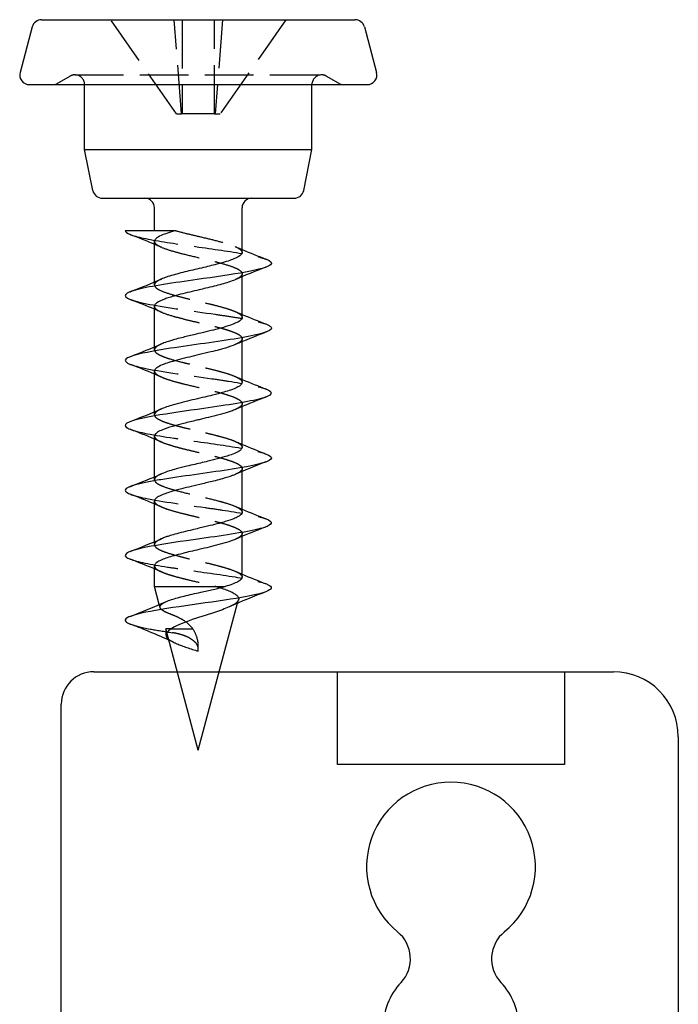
# Model space of a CAD drawing. Header units: millimetres. Extents: x -168 to 186, y -85 to 278.
# Tile 11 of 44: x -119 to -99, y -29 to 2. Entities that reach past the tile are written whole.
import ezdxf

# ---------------------------------------------------------------- set-up
doc = ezdxf.new("R2010")
doc.units = ezdxf.units.MM
doc.header["$LTSCALE"] = 10
doc.linetypes.add('ALLCAD_Strich', pattern=[0.2, 0.15, -0.05])
doc.layers.add('BESCH_KONT_sich_schn_grun_2d', color=10, linetype='Continuous')

msp = doc.modelspace()

# ---------------------------------------------------------------- linework, layer by layer
at = {"layer": 'BESCH_KONT_sich_schn_grun_2d', "linetype": 'Continuous'}
for p, q in [((-118.817, 1.53), (-109.167, 1.53)), ((-119.107, 1.307), (-119.482, -0.093)), ((-108.877, 1.307), (-108.502, -0.093)), ((-119.192, -0.47), (-108.792, -0.47)), ((-117.492, -2.47), (-117.492, -0.47)), ((-110.492, -2.47), (-110.492, -0.47)), ((-117.24, -3.729), (-117.492, -2.47)), ((-117.492, -2.47), (-110.492, -2.47)), ((-110.744, -3.729), (-110.492, -2.47)), ((-116.946, -3.97), (-111.038, -3.97)), ((-115.342, -4.97), (-115.342, -4.27)), ((-112.642, -5.643), (-112.642, -4.27)), ((-115.342, -6.552), (-115.342, -5.298)), ((-112.642, -7.643), (-112.642, -6.388)), ((-115.342, -8.552), (-115.342, -7.297)), ((-112.642, -9.642), (-112.642, -8.387)), ((-115.342, -10.552), (-115.342, -9.298)), ((-112.642, -11.643), (-112.642, -10.389)), ((-115.342, -12.553), (-115.342, -11.297)), ((-112.642, -13.643), (-112.642, -12.388)), ((-115.342, -14.553), (-115.342, -13.298)), ((-112.642, -15.643), (-112.642, -14.389)), ((-115.342, -15.932), (-115.342, -15.298)), ((-115.193, -16.489), (-115.342, -15.932)), ((-115.342, -15.932), (-113.163, -15.932)), ((-113.992, -20.97), (-112.78, -16.446)), ((-113.992, -20.97), (-114.962, -17.349)), ((-117.21, -18.558), (-114.638, -18.558)), ((-113.346, -18.558), (-109.71, -18.558)), ((-109.71, -21.414), (-109.71, -18.558)), ((-109.71, -18.558), (-102.71, -18.558)), ((-102.71, -18.558), (-102.71, -21.414)), ((-102.71, -18.558), (-101.21, -18.558)), ((-118.21, -37.558), (-118.21, -19.558)), ((-99.21, -20.558), (-99.21, -51.405)), ((-102.71, -21.414), (-109.71, -21.414))]:
    msp.add_line(p, q, dxfattribs=at)
at = {"layer": 'BESCH_KONT_sich_schn_grun_2d', "linetype": 'ALLCAD_Strich'}
for p, q in [((-114.661, -1.37), (-116.692, 1.53)), ((-114.511, -1.37), (-114.736, 1.53)), ((-114.492, 1.53), (-114.492, -1.37)), ((-113.492, -1.37), (-113.492, 1.53)), ((-113.248, 1.53), (-113.473, -1.37)), ((-111.292, 1.53), (-113.323, -1.37)), ((-117.942, -0.211), (-118.346, -0.444)), ((-117.792, -0.17), (-110.192, -0.17)), ((-110.042, -0.211), (-109.638, -0.444)), ((-114.661, -1.37), (-114.511, -1.37)), ((-114.492, -1.37), (-114.511, -1.37)), ((-113.492, -1.37), (-114.492, -1.37)), ((-113.492, -1.37), (-113.473, -1.37)), ((-113.473, -1.37), (-113.323, -1.37)), ((-112.642, -6.388), (-112.642, -6.298)), ((-115.342, -6.643), (-115.342, -6.552)), ((-112.642, -8.387), (-112.642, -8.298)), ((-115.342, -8.643), (-115.342, -8.552)), ((-112.642, -10.389), (-112.642, -10.297)), ((-115.342, -10.643), (-115.342, -10.552)), ((-112.642, -12.388), (-112.642, -12.299)), ((-115.342, -12.642), (-115.342, -12.553)), ((-115.342, -14.642), (-115.342, -14.553)), ((-112.642, -14.389), (-112.642, -14.297)), ((-112.78, -16.446), (-112.751, -16.337)), ((-115.168, -16.58), (-115.193, -16.489)), ((-114.992, -17.238), (-114.992, -17.425)), ((-114.962, -17.349), (-114.992, -17.238)), ((-114.824, -17.238), (-114.992, -17.238)), ((-114.824, -17.238), (-114.158, -17.238)), ((-113.992, -17.925), (-113.992, -17.773)), ((-114.638, -18.558), (-113.346, -18.558))]:
    msp.add_line(p, q, dxfattribs=at)
at = {"layer": 'BESCH_KONT_sich_schn_grun_2d', "linetype": 'Continuous'}
for centre, radius, start, end in [((-118.817, 1.23), 0.3, 90, 165), ((-109.167, 1.23), 0.3, 15, 90), ((-119.192, -0.17), 0.3, 165, 270), ((-108.792, -0.17), 0.3, 270, 15), ((-116.946, -3.67), 0.3, 191.3099, 270), ((-111.038, -3.67), 0.3, 270, 348.6901), ((-115.642, -4.27), 0.3, 360, 90), ((-112.342, -4.27), 0.3, 90, 180), ((-117.21, -19.558), 1, 90, 180), ((-101.21, -20.558), 2, 0, 90), ((-106.21, -24.558), 2.6, 309.1759, 230.8241), ((-108.526, -27.4), 1.066, 317.0108, 50.8241), ((-103.894, -27.4), 1.066, 129.1759, 222.9892), ((-106.21, -29.558), 2.1, 137.0108, 180), ((-106.21, -29.558), 2.1, 0, 42.9892)]:
    msp.add_arc(centre, radius, start, end, dxfattribs=at)
at = {"layer": 'BESCH_KONT_sich_schn_grun_2d', "linetype": 'ALLCAD_Strich'}
for centre, radius, start, end in [((-117.792, -0.47), 0.3, 90, 120), ((-117.792, -0.47), 0.3, 0, 90), ((-110.192, -0.47), 0.3, 90, 180), ((-110.192, -0.47), 0.3, 60, 90), ((-118.446, -0.27), 0.2, 270, 300), ((-109.538, -0.27), 0.2, 240, 270)]:
    msp.add_arc(centre, radius, start, end, dxfattribs=at)
for points in [[(-116.241, -4.97), (-116.241, -4.97), (-116.242, -4.97), (-116.242, -4.97)], [(-115.127, -5.48), (-115.198, -5.449), (-115.27, -5.419), (-115.342, -5.389)], [(-112.857, -5.46), (-112.786, -5.491), (-112.714, -5.522), (-112.642, -5.552)], [(-111.894, -6.088), (-111.906, -6.093), (-111.918, -6.097), (-111.93, -6.102)], [(-116.091, -6.853), (-116.082, -6.85), (-116.074, -6.846), (-116.066, -6.843)], [(-115.124, -7.481), (-115.197, -7.45), (-115.269, -7.419), (-115.342, -7.389)], [(-112.856, -7.462), (-112.785, -7.492), (-112.714, -7.523), (-112.642, -7.552)], [(-111.89, -8.086), (-111.912, -8.095), (-111.935, -8.103), (-111.957, -8.112)], [(-116.087, -8.851), (-116.082, -8.849), (-116.076, -8.847), (-116.071, -8.845)], [(-115.12, -9.483), (-115.193, -9.451), (-115.268, -9.419), (-115.342, -9.388)], [(-112.862, -9.459), (-112.789, -9.491), (-112.716, -9.522), (-112.642, -9.553)], [(-111.9, -10.091), (-111.921, -10.099), (-111.942, -10.107), (-111.962, -10.115)], [(-115.13, -11.479), (-115.2, -11.448), (-115.271, -11.418), (-115.342, -11.389)], [(-112.863, -11.458), (-112.79, -11.489), (-112.716, -11.521), (-112.642, -11.552)], [(-111.891, -12.086), (-111.914, -12.095), (-111.937, -12.104), (-111.96, -12.113)], [(-116.097, -12.855), (-116.082, -12.849), (-116.067, -12.844), (-116.052, -12.838)], [(-115.119, -13.484), (-115.193, -13.451), (-115.267, -13.42), (-115.342, -13.388)], [(-112.859, -13.459), (-112.787, -13.491), (-112.715, -13.521), (-112.642, -13.552)], [(-111.898, -14.09), (-111.906, -14.094), (-111.915, -14.097), (-111.923, -14.1)], [(-115.129, -15.479), (-115.2, -15.448), (-115.271, -15.418), (-115.342, -15.388)], [(-112.858, -15.46), (-112.787, -15.491), (-112.714, -15.522), (-112.642, -15.552)], [(-113.041, -16.561), (-113.041, -16.561), (-113.041, -16.562), (-113.042, -16.562)], [(-114.743, -17.655), (-114.795, -17.63), (-114.847, -17.605), (-114.9, -17.581)]]:
    msp.add_open_spline(points, degree=3, dxfattribs=at)
at = {"layer": 'BESCH_KONT_sich_schn_grun_2d', "linetype": 'Continuous'}
for points, knots in [([(-114.688, -4.97), (-114.705, -4.97), (-114.722, -4.97), (-114.739, -4.97), (-115.142, -4.97), (-115.582, -4.97), (-115.878, -4.97), (-116.035, -4.97), (-116.156, -4.97), (-116.241, -4.97)], [-0.2111389, -0.2111389, -0.2111389, -0.2111389, -0.2054491, -0.2054491, -0.2054491, -0.0711626, -0.0711626, -0.0711626, 0, 0, 0, 0]), ([(-114.688, -4.97), (-114.779, -4.995), (-114.864, -5.02), (-115.015, -5.07), (-115.082, -5.095), (-115.209, -5.152), (-115.263, -5.184), (-115.327, -5.244), (-115.342, -5.271), (-115.342, -5.298)], [0, 0, 0, 0, 0.0328826, 0.0328826, 0.0655377, 0.0655377, 0.1072006, 0.1072006, 0.1430198, 0.1430198, 0.1430198, 0.1430198]), ([(-112.642, -5.643), (-112.642, -5.648), (-112.642, -5.652), (-112.647, -5.678), (-112.66, -5.698), (-112.722, -5.759), (-112.794, -5.8), (-112.946, -5.862), (-113.006, -5.883), (-113.148, -5.928), (-113.231, -5.952), (-113.458, -6.014), (-113.608, -6.052), (-113.853, -6.11), (-113.943, -6.131), (-114.202, -6.192), (-114.37, -6.232), (-114.695, -6.316), (-114.848, -6.359), (-115.03, -6.421), (-115.08, -6.44), (-115.124, -6.459)], [-4.496143, -4.496143, -4.496143, -4.496143, -4.4900402, -4.4900402, -4.4626515, -4.4626515, -4.409862, -4.409862, -4.3818045, -4.3818045, -4.350019, -4.350019, -4.3010294, -4.3010294, -4.2733858, -4.2733858, -4.2208499, -4.2208499, -4.1639112, -4.1639112, -4.1388751, -4.1388751, -4.1388751, -4.1388751]), ([(-111.895, -5.852), (-111.756, -5.907), (-111.644, -6.039), (-112.401, -6.246), (-114.217, -6.501), (-115.804, -6.73), (-116.312, -6.933), (-116.222, -7.036), (-116.09, -7.088), (-116.088, -7.089)], [5.912568, 5.912568, 5.912568, 5.912568, 6.430235, 7.149884, 7.869534, 8.829067, 9.308834, 9.7886, 9.797074, 9.797074, 9.797074, 9.797074]), ([(-112.86, -6.481), (-112.917, -6.506), (-112.984, -6.531), (-113.125, -6.577), (-113.195, -6.598), (-113.42, -6.66), (-113.587, -6.701), (-113.83, -6.76), (-113.899, -6.776), (-114.065, -6.815), (-114.16, -6.838), (-114.351, -6.883), (-114.445, -6.906), (-114.63, -6.953), (-114.719, -6.977), (-114.857, -7.019), (-114.911, -7.035), (-115.006, -7.068), (-115.049, -7.084), (-115.187, -7.14), (-115.26, -7.179), (-115.328, -7.245), (-115.342, -7.271), (-115.342, -7.297)], [0.6599032, 0.6599032, 0.6599032, 0.6599032, 0.6923807, 0.6923807, 0.7197421, 0.7197421, 0.7743548, 0.7743548, 0.7958425, 0.7958425, 0.825246, 0.825246, 0.855728, 0.855728, 0.887361, 0.887361, 0.9091493, 0.9091493, 0.9295711, 0.9295711, 0.9822283, 0.9822283, 1.0164506, 1.0164506, 1.0164506, 1.0164506]), ([(-111.891, -7.854), (-111.831, -7.878), (-111.742, -7.928), (-111.713, -8.079), (-112.71, -8.308), (-114.524, -8.537), (-115.739, -8.741), (-116.346, -8.899), (-116.23, -9.032), (-116.085, -9.089)], [12.202536, 12.202536, 12.202536, 12.202536, 12.427316, 12.667199, 13.626732, 14.586265, 14.826149, 15.545798, 16.079354, 16.079354, 16.079354, 16.079354]), ([(-112.642, -7.643), (-112.642, -7.651), (-112.643, -7.66), (-112.653, -7.689), (-112.668, -7.709), (-112.733, -7.767), (-112.804, -7.804), (-112.93, -7.854), (-112.963, -7.867), (-113.087, -7.91), (-113.189, -7.941), (-113.371, -7.991), (-113.444, -8.011), (-113.622, -8.055), (-113.728, -8.08), (-113.934, -8.129), (-114.034, -8.152), (-114.262, -8.206), (-114.388, -8.237), (-114.583, -8.287), (-114.655, -8.306), (-114.81, -8.35), (-114.89, -8.374), (-115.023, -8.418), (-115.078, -8.439), (-115.125, -8.459)], [-3.6213877, -3.6213877, -3.6213877, -3.6213877, -3.6101324, -3.6101324, -3.5840652, -3.5840652, -3.5339215, -3.5339215, -3.51783, -3.51783, -3.4775882, -3.4775882, -3.4523968, -3.4523968, -3.418994, -3.418994, -3.3882626, -3.3882626, -3.3482506, -3.3482506, -3.3231753, -3.3231753, -3.2913072, -3.2913072, -3.2642085, -3.2642085, -3.2642085, -3.2642085]), ([(-112.857, -8.479), (-112.937, -8.514), (-113.037, -8.549), (-113.213, -8.603), (-113.277, -8.621), (-113.429, -8.662), (-113.518, -8.685), (-113.723, -8.734), (-113.839, -8.761), (-114.061, -8.813), (-114.165, -8.838), (-114.372, -8.888), (-114.473, -8.914), (-114.666, -8.965), (-114.758, -8.99), (-114.916, -9.037), (-114.984, -9.059), (-115.125, -9.112), (-115.192, -9.143), (-115.278, -9.197), (-115.305, -9.22), (-115.335, -9.262), (-115.342, -9.28), (-115.342, -9.298)], [1.5324341, 1.5324341, 1.5324341, 1.5324341, 1.5779732, 1.5779732, 1.6017533, 1.6017533, 1.631367, 1.631367, 1.667518, 1.667518, 1.699684, 1.699684, 1.7324597, 1.7324597, 1.7657093, 1.7657093, 1.7951791, 1.7951791, 1.8352299, 1.8352299, 1.8649983, 1.8649983, 1.8892832, 1.8892832, 1.8892832, 1.8892832]), ([(-112.642, -9.642), (-112.642, -9.644), (-112.642, -9.646), (-112.645, -9.679), (-112.666, -9.711), (-112.731, -9.761), (-112.763, -9.78), (-112.854, -9.826), (-112.92, -9.852), (-113.06, -9.9), (-113.131, -9.923), (-113.316, -9.976), (-113.433, -10.008), (-113.634, -10.058), (-113.712, -10.077), (-113.893, -10.12), (-113.995, -10.144), (-114.2, -10.192), (-114.303, -10.216), (-114.513, -10.268), (-114.618, -10.296), (-114.788, -10.343), (-114.855, -10.363), (-114.987, -10.406), (-115.05, -10.429), (-115.113, -10.455), (-115.121, -10.458), (-115.129, -10.461)], [-2.7470568, -2.7470568, -2.7470568, -2.7470568, -2.7444385, -2.7444385, -2.7038271, -2.7038271, -2.6788014, -2.6788014, -2.6439911, -2.6439911, -2.6145936, -2.6145936, -2.5740841, -2.5740841, -2.5491699, -2.5491699, -2.5176627, -2.5176627, -2.4856253, -2.4856253, -2.4496399, -2.4496399, -2.423543, -2.423543, -2.3936373, -2.3936373, -2.3891859, -2.3891859, -2.3891859, -2.3891859]), ([(-111.889, -9.854), (-111.651, -9.949), (-111.773, -10.147), (-113.619, -10.42), (-115.09, -10.624), (-116.146, -10.828), (-116.371, -10.965), (-116.121, -11.077), (-116.094, -11.087)], [18.48289, 18.48289, 18.48289, 18.48289, 19.38393, 20.343463, 21.063113, 21.302996, 22.262529, 22.358557, 22.358557, 22.358557, 22.358557]), ([(-112.86, -10.482), (-112.866, -10.485), (-112.873, -10.488), (-112.92, -10.507), (-112.963, -10.523), (-113.091, -10.566), (-113.182, -10.593), (-113.381, -10.648), (-113.489, -10.676), (-113.698, -10.728), (-113.796, -10.752), (-113.943, -10.787), (-113.991, -10.798), (-114.178, -10.842), (-114.317, -10.875), (-114.555, -10.934), (-114.656, -10.961), (-114.862, -11.02), (-114.961, -11.052), (-115.113, -11.109), (-115.17, -11.134), (-115.259, -11.183), (-115.291, -11.207), (-115.332, -11.253), (-115.342, -11.275), (-115.342, -11.297)], [2.405647, 2.405647, 2.405647, 2.405647, 2.4094395, 2.4094395, 2.4309122, 2.4309122, 2.4668194, 2.4668194, 2.5032153, 2.5032153, 2.533989, 2.533989, 2.5486472, 2.5486472, 2.5918436, 2.5918436, 2.626704, 2.626704, 2.6684029, 2.6684029, 2.7013817, 2.7013817, 2.7332176, 2.7332176, 2.7621635, 2.7621635, 2.7621635, 2.7621635]), ([(-112.642, -11.643), (-112.642, -11.67), (-112.657, -11.697), (-112.712, -11.748), (-112.748, -11.772), (-112.844, -11.821), (-112.905, -11.847), (-113.03, -11.891), (-113.089, -11.91), (-113.256, -11.96), (-113.37, -11.99), (-113.541, -12.034), (-113.591, -12.047), (-113.791, -12.096), (-113.944, -12.132), (-114.182, -12.188), (-114.265, -12.208), (-114.46, -12.255), (-114.57, -12.282), (-114.744, -12.33), (-114.814, -12.35), (-114.971, -12.4), (-115.053, -12.429), (-115.123, -12.459), (-115.125, -12.46), (-115.127, -12.461)], [-1.8730071, -1.8730071, -1.8730071, -1.8730071, -1.8371123, -1.8371123, -1.8063876, -1.8063876, -1.7729565, -1.7729565, -1.7478294, -1.7478294, -1.7073965, -1.7073965, -1.6909926, -1.6909926, -1.6437002, -1.6437002, -1.6176018, -1.6176018, -1.581278, -1.581278, -1.5551254, -1.5551254, -1.5169037, -1.5169037, -1.5156612, -1.5156612, -1.5156612, -1.5156612]), ([(-111.901, -11.851), (-111.794, -11.892), (-111.592, -12.034), (-112.505, -12.278), (-114.305, -12.507), (-115.589, -12.711), (-116.333, -12.88), (-116.253, -13.023), (-116.083, -13.09)], [24.757545, 24.757545, 24.757545, 24.757545, 25.141129, 26.100662, 27.060195, 27.300078, 28.019728, 28.649719, 28.649719, 28.649719, 28.649719]), ([(-112.859, -12.48), (-112.886, -12.492), (-112.916, -12.504), (-113.033, -12.548), (-113.132, -12.58), (-113.315, -12.632), (-113.393, -12.652), (-113.597, -12.704), (-113.727, -12.735), (-113.977, -12.794), (-114.095, -12.821), (-114.311, -12.874), (-114.41, -12.898), (-114.564, -12.938), (-114.622, -12.953), (-114.824, -13.008), (-114.953, -13.047), (-115.123, -13.112), (-115.178, -13.137), (-115.253, -13.181), (-115.279, -13.199), (-115.322, -13.24), (-115.336, -13.261), (-115.342, -13.288), (-115.342, -13.293), (-115.342, -13.298)], [3.2786403, 3.2786403, 3.2786403, 3.2786403, 3.2942703, 3.2942703, 3.3352579, 3.3352579, 3.3622897, 3.3622897, 3.4034333, 3.4034333, 3.4396968, 3.4396968, 3.4711572, 3.4711572, 3.4911933, 3.4911933, 3.5435001, 3.5435001, 3.5763682, 3.5763682, 3.5999879, 3.5999879, 3.6289163, 3.6289163, 3.6354052, 3.6354052, 3.6354052, 3.6354052]), ([(-112.642, -13.643), (-112.642, -13.645), (-112.642, -13.647), (-112.644, -13.669), (-112.653, -13.689), (-112.692, -13.733), (-112.724, -13.756), (-112.804, -13.801), (-112.85, -13.823), (-112.975, -13.874), (-113.063, -13.903), (-113.221, -13.95), (-113.285, -13.968), (-113.441, -14.009), (-113.534, -14.032), (-113.683, -14.069), (-113.738, -14.082), (-113.853, -14.11), (-113.914, -14.124), (-114.042, -14.155), (-114.109, -14.171), (-114.272, -14.21), (-114.366, -14.232), (-114.547, -14.278), (-114.634, -14.3), (-114.781, -14.341), (-114.843, -14.359), (-114.939, -14.39), (-114.975, -14.402), (-115.05, -14.429), (-115.088, -14.444), (-115.122, -14.459)], [-0.9993076, -0.9993076, -0.9993076, -0.9993076, -0.9969361, -0.9969361, -0.970349, -0.970349, -0.9390856, -0.9390856, -0.9116658, -0.9116658, -0.8732124, -0.8732124, -0.8496247, -0.8496247, -0.8188546, -0.8188546, -0.8016824, -0.8016824, -0.7828195, -0.7828195, -0.7621698, -0.7621698, -0.7322377, -0.7322377, -0.702607, -0.702607, -0.6785392, -0.6785392, -0.6627465, -0.6627465, -0.6432635, -0.6432635, -0.6432635, -0.6432635]), ([(-111.899, -13.85), (-111.678, -13.937), (-111.713, -14.126), (-113.065, -14.34), (-114.513, -14.544), (-115.916, -14.747), (-116.383, -14.945), (-116.146, -15.067), (-116.095, -15.086)], [31.039394, 31.039394, 31.039394, 31.039394, 31.85786, 32.817393, 33.057276, 33.776926, 34.736459, 34.922526, 34.922526, 34.922526, 34.922526]), ([(-112.857, -14.481), (-112.876, -14.489), (-112.895, -14.497), (-112.998, -14.536), (-113.095, -14.567), (-113.301, -14.627), (-113.406, -14.655), (-113.608, -14.706), (-113.702, -14.73), (-113.857, -14.767), (-113.918, -14.781), (-114.146, -14.834), (-114.313, -14.873), (-114.565, -14.937), (-114.656, -14.961), (-114.814, -15.006), (-114.883, -15.027), (-115.008, -15.069), (-115.063, -15.089), (-115.181, -15.138), (-115.235, -15.167), (-115.304, -15.218), (-115.324, -15.24), (-115.339, -15.275), (-115.342, -15.286), (-115.342, -15.298)], [4.1514387, 4.1514387, 4.1514387, 4.1514387, 4.1620573, 4.1620573, 4.2037034, 4.2037034, 4.2402678, 4.2402678, 4.2701898, 4.2701898, 4.2887722, 4.2887722, 4.3406287, 4.3406287, 4.3718995, 4.3718995, 4.3993461, 4.3993461, 4.4262152, 4.4262152, 4.4642698, 4.4642698, 4.4936162, 4.4936162, 4.5085663, 4.5085663, 4.5085663, 4.5085663]), ([(-112.642, -15.643), (-112.642, -15.644), (-112.642, -15.646), (-112.643, -15.668), (-112.653, -15.689), (-112.695, -15.736), (-112.73, -15.761), (-112.823, -15.811), (-112.878, -15.835), (-113.008, -15.884), (-113.081, -15.908), (-113.162, -15.932)], [-0.1262245, -0.1262245, -0.1262245, -0.1262245, -0.1243413, -0.1243413, -0.0967711, -0.0967711, -0.063477, -0.063477, -0.0316935, -0.0316935, -0.0000011, -0.0000011, -0.0000011, -0.0000011]), ([(-111.896, -15.852), (-111.882, -15.857), (-111.685, -15.938), (-111.728, -16.096), (-112.912, -16.325), (-114.633, -16.554), (-116.035, -16.783), (-116.337, -16.961), (-116.155, -17.062), (-116.091, -17.087)], [37.326076, 37.326076, 37.326076, 37.326076, 37.375175, 38.094824, 38.814474, 39.534124, 40.253774, 40.973423, 41.208738, 41.208738, 41.208738, 41.208738]), ([(-114.988, -16.4), (-114.94, -16.378), (-114.884, -16.357), (-114.708, -16.298), (-114.574, -16.262), (-114.265, -16.185), (-114.091, -16.146), (-113.786, -16.078), (-113.658, -16.05), (-113.402, -15.992), (-113.277, -15.962), (-113.163, -15.932)], [0.157019, 0.157019, 0.157019, 0.157019, 0.1848509, 0.1848509, 0.234212, 0.234212, 0.288041, 0.288041, 0.3274494, 0.3274494, 0.3696756, 0.3696756, 0.3696756, 0.3696756]), ([(-113.042, -16.561), (-113.165, -16.617), (-113.32, -16.673), (-113.492, -16.731), (-113.74, -16.813), (-114.024, -16.898), (-114.271, -16.985), (-114.504, -17.066), (-114.707, -17.151), (-114.824, -17.238)], [0.2362405, 0.2362405, 0.2362405, 0.2362405, 0.2949299, 0.2949299, 0.2949299, 0.3790925, 0.3790925, 0.3790925, 0.4585143, 0.4585143, 0.4585143, 0.4585143]), ([(-114.9, -17.581), (-115.113, -17.483), (-115.334, -17.391), (-115.732, -17.228), (-115.911, -17.157), (-116.091, -17.087)], [0.177821, 0.177821, 0.177821, 0.177821, 0.893217, 0.893217, 1.471532, 1.471532, 1.471532, 1.471532]), ([(-114.824, -17.238), (-114.957, -17.315), (-115.015, -17.391), (-114.983, -17.468), (-114.971, -17.498), (-114.944, -17.528), (-114.906, -17.558)], [40.253192, 40.253192, 40.253192, 40.253192, 40.973423, 40.973423, 40.973423, 41.257661, 41.257661, 41.257661, 41.257661])]:
    msp.add_open_spline(points, degree=3, knots=knots, dxfattribs=at)
for points in [[(-116.241, -4.97), (-116.241, -5.01), (-116.19, -5.049), (-116.088, -5.089)], [(-115.342, -5.389), (-115.589, -5.285), (-115.838, -5.187), (-116.088, -5.089)], [(-112.642, -5.552), (-112.395, -5.656), (-112.144, -5.755), (-111.893, -5.853)], [(-111.93, -6.102), (-112.242, -6.224), (-112.555, -6.349), (-112.86, -6.481)], [(-116.066, -6.843), (-115.749, -6.72), (-115.433, -6.593), (-115.124, -6.459)], [(-115.342, -7.389), (-115.588, -7.285), (-115.838, -7.186), (-116.088, -7.089)], [(-112.642, -7.552), (-112.394, -7.656), (-112.143, -7.755), (-111.891, -7.853)], [(-111.957, -8.112), (-112.259, -8.23), (-112.561, -8.351), (-112.857, -8.479)], [(-116.071, -8.845), (-115.753, -8.72), (-115.435, -8.594), (-115.125, -8.459)], [(-115.342, -9.388), (-115.587, -9.285), (-115.836, -9.186), (-116.085, -9.089)], [(-112.642, -9.553), (-112.394, -9.657), (-112.142, -9.757), (-111.89, -9.855)], [(-111.962, -10.115), (-112.264, -10.234), (-112.565, -10.354), (-112.86, -10.482)], [(-116.094, -10.853), (-115.77, -10.727), (-115.446, -10.598), (-115.129, -10.461)], [(-115.342, -11.389), (-115.591, -11.285), (-115.842, -11.185), (-116.094, -11.087)], [(-112.642, -11.552), (-112.396, -11.655), (-112.147, -11.754), (-111.897, -11.852)], [(-111.96, -12.113), (-112.262, -12.231), (-112.564, -12.352), (-112.859, -12.48)], [(-116.052, -12.838), (-115.741, -12.716), (-115.431, -12.593), (-115.127, -12.461)], [(-115.342, -13.388), (-115.586, -13.286), (-115.835, -13.187), (-116.083, -13.09)], [(-112.642, -13.552), (-112.397, -13.654), (-112.148, -13.753), (-111.899, -13.851)], [(-111.923, -14.1), (-112.237, -14.223), (-112.55, -14.348), (-112.857, -14.481)], [(-116.089, -14.853), (-115.764, -14.726), (-115.439, -14.597), (-115.122, -14.459)], [(-115.342, -15.388), (-115.591, -15.284), (-115.843, -15.185), (-116.095, -15.086)], [(-112.642, -15.552), (-112.396, -15.655), (-112.146, -15.754), (-111.896, -15.852)], [(-111.895, -16.089), (-112.281, -16.239), (-112.668, -16.393), (-113.041, -16.561)], [(-116.093, -16.854), (-115.721, -16.709), (-115.348, -16.561), (-114.988, -16.4)]]:
    msp.add_open_spline(points, degree=3, dxfattribs=at)
at = {"layer": 'BESCH_KONT_sich_schn_grun_2d', "linetype": 'ALLCAD_Strich'}
for points, knots in [([(-116.088, -5.089), (-116.078, -5.093), (-115.862, -5.173), (-115.039, -5.33), (-113.318, -5.559), (-112.262, -5.733), (-111.95, -5.831), (-111.895, -5.852)], [3.514072, 3.514072, 3.514072, 3.514072, 3.551636, 4.271285, 4.990935, 5.710585, 5.912568, 5.912568, 5.912568, 5.912568]), ([(-114.688, -4.97), (-114.567, -5.004), (-114.434, -5.037), (-114.167, -5.102), (-114.034, -5.133), (-113.732, -5.204), (-113.566, -5.244), (-113.263, -5.323), (-113.128, -5.362), (-112.952, -5.422), (-112.896, -5.443), (-112.797, -5.487), (-112.756, -5.509), (-112.669, -5.569), (-112.642, -5.606), (-112.642, -5.643)], [-4.7903816, -4.7903816, -4.7903816, -4.7903816, -4.7465454, -4.7465454, -4.7056152, -4.7056152, -4.6530903, -4.6530903, -4.6021016, -4.6021016, -4.5740445, -4.5740445, -4.544748, -4.544748, -4.496143, -4.496143, -4.496143, -4.496143]), ([(-115.342, -5.298), (-115.342, -5.313), (-115.337, -5.328), (-115.307, -5.378), (-115.263, -5.413), (-115.115, -5.49), (-115.002, -5.531), (-114.756, -5.608), (-114.633, -5.641), (-114.335, -5.717), (-114.155, -5.759), (-113.833, -5.835), (-113.692, -5.869), (-113.474, -5.923), (-113.393, -5.944), (-113.168, -6.005), (-113.037, -6.045), (-112.828, -6.125), (-112.749, -6.164), (-112.651, -6.243), (-112.633, -6.283), (-112.66, -6.364), (-112.707, -6.405), (-112.807, -6.457), (-112.832, -6.469), (-112.86, -6.481)], [0.1430198, 0.1430198, 0.1430198, 0.1430198, 0.1629745, 0.1629745, 0.2080581, 0.2080581, 0.2638352, 0.2638352, 0.3075597, 0.3075597, 0.3632842, 0.3632842, 0.406937, 0.406937, 0.4342329, 0.4342329, 0.4870281, 0.4870281, 0.5387827, 0.5387827, 0.590935, 0.590935, 0.6443172, 0.6443172, 0.6599032, 0.6599032, 0.6599032, 0.6599032]), ([(-115.124, -6.459), (-115.177, -6.482), (-115.221, -6.505), (-115.294, -6.554), (-115.321, -6.58), (-115.354, -6.648), (-115.338, -6.691), (-115.264, -6.754), (-115.231, -6.775), (-115.105, -6.838), (-114.989, -6.881), (-114.784, -6.943), (-114.714, -6.963), (-114.545, -7.009), (-114.442, -7.035), (-114.222, -7.089), (-114.104, -7.117), (-113.874, -7.171), (-113.761, -7.197), (-113.558, -7.246), (-113.467, -7.269), (-113.265, -7.322), (-113.158, -7.354), (-113.005, -7.404), (-112.952, -7.423), (-112.831, -7.471), (-112.771, -7.499), (-112.697, -7.549), (-112.675, -7.569), (-112.648, -7.607), (-112.642, -7.625), (-112.642, -7.643)], [-4.1388751, -4.1388751, -4.1388751, -4.1388751, -4.108829, -4.108829, -4.0745743, -4.0745743, -4.0193149, -4.0193149, -3.9918386, -3.9918386, -3.9355009, -3.9355009, -3.9097596, -3.9097596, -3.8757543, -3.8757543, -3.839351, -3.839351, -3.8044906, -3.8044906, -3.774623, -3.774623, -3.7343915, -3.7343915, -3.7096149, -3.7096149, -3.6712371, -3.6712371, -3.644428, -3.644428, -3.6213877, -3.6213877, -3.6213877, -3.6213877]), ([(-116.088, -7.089), (-115.96, -7.139), (-115.331, -7.291), (-113.98, -7.468), (-112.959, -7.621), (-112.344, -7.724), (-112.024, -7.802), (-111.891, -7.854)], [9.797074, 9.797074, 9.797074, 9.797074, 10.268367, 11.2279, 11.467783, 11.707666, 12.202536, 12.202536, 12.202536, 12.202536]), ([(-115.342, -7.297), (-115.342, -7.314), (-115.337, -7.331), (-115.298, -7.39), (-115.234, -7.433), (-115.042, -7.518), (-114.915, -7.561), (-114.67, -7.631), (-114.565, -7.658), (-114.346, -7.713), (-114.232, -7.741), (-114.017, -7.792), (-113.918, -7.816), (-113.75, -7.856), (-113.682, -7.872), (-113.502, -7.916), (-113.393, -7.943), (-113.234, -7.987), (-113.179, -8.003), (-113.057, -8.041), (-112.994, -8.062), (-112.865, -8.11), (-112.805, -8.137), (-112.69, -8.204), (-112.651, -8.244), (-112.641, -8.298), (-112.642, -8.311), (-112.654, -8.347), (-112.672, -8.369), (-112.734, -8.419), (-112.783, -8.446), (-112.849, -8.476), (-112.853, -8.477), (-112.857, -8.479)], [1.0164506, 1.0164506, 1.0164506, 1.0164506, 1.0381252, 1.0381252, 1.0939757, 1.0939757, 1.1501016, 1.1501016, 1.1862724, 1.1862724, 1.2220507, 1.2220507, 1.2527512, 1.2527512, 1.2742218, 1.2742218, 1.3105089, 1.3105089, 1.331487, 1.331487, 1.3593662, 1.3593662, 1.3948689, 1.3948689, 1.4470585, 1.4470585, 1.4644475, 1.4644475, 1.4939133, 1.4939133, 1.5301995, 1.5301995, 1.5324341, 1.5324341, 1.5324341, 1.5324341]), ([(-115.125, -8.459), (-115.134, -8.463), (-115.142, -8.467), (-115.215, -8.5), (-115.265, -8.531), (-115.318, -8.581), (-115.332, -8.6), (-115.347, -8.647), (-115.34, -8.675), (-115.301, -8.723), (-115.275, -8.745), (-115.196, -8.794), (-115.139, -8.822), (-115.02, -8.869), (-114.964, -8.888), (-114.78, -8.947), (-114.637, -8.985), (-114.434, -9.036), (-114.386, -9.048), (-114.214, -9.09), (-114.086, -9.12), (-113.877, -9.17), (-113.795, -9.19), (-113.6, -9.237), (-113.489, -9.264), (-113.301, -9.313), (-113.221, -9.335), (-113.058, -9.384), (-112.979, -9.412), (-112.86, -9.459), (-112.817, -9.479), (-112.708, -9.536), (-112.664, -9.574), (-112.644, -9.622), (-112.642, -9.632), (-112.642, -9.642)], [-3.2642085, -3.2642085, -3.2642085, -3.2642085, -3.2594382, -3.2594382, -3.2201252, -3.2201252, -3.1946654, -3.1946654, -3.1582715, -3.1582715, -3.1298502, -3.1298502, -3.0942149, -3.0942149, -3.0688533, -3.0688533, -3.0171448, -3.0171448, -3.0016709, -3.0016709, -2.9622179, -2.9622179, -2.9368178, -2.9368178, -2.9007871, -2.9007871, -2.8715884, -2.8715884, -2.8363799, -2.8363799, -2.8105189, -2.8105189, -2.7604289, -2.7604289, -2.7470568, -2.7470568, -2.7470568, -2.7470568]), ([(-116.085, -9.089), (-115.97, -9.134), (-115.397, -9.281), (-114.088, -9.453), (-112.709, -9.657), (-112.127, -9.765), (-111.904, -9.847), (-111.889, -9.854)], [16.079354, 16.079354, 16.079354, 16.079354, 16.505331, 17.464864, 17.704748, 18.424397, 18.48289, 18.48289, 18.48289, 18.48289]), ([(-115.342, -9.298), (-115.342, -9.305), (-115.341, -9.312), (-115.332, -9.345), (-115.31, -9.372), (-115.235, -9.428), (-115.178, -9.458), (-115.056, -9.51), (-114.999, -9.531), (-114.845, -9.582), (-114.743, -9.611), (-114.56, -9.66), (-114.485, -9.679), (-114.246, -9.737), (-114.077, -9.777), (-113.857, -9.83), (-113.805, -9.843), (-113.644, -9.881), (-113.537, -9.907), (-113.35, -9.955), (-113.268, -9.977), (-113.09, -10.029), (-112.999, -10.059), (-112.863, -10.112), (-112.812, -10.135), (-112.721, -10.186), (-112.685, -10.213), (-112.65, -10.259), (-112.642, -10.278), (-112.642, -10.318), (-112.651, -10.34), (-112.682, -10.377), (-112.7, -10.393), (-112.743, -10.423), (-112.767, -10.437), (-112.815, -10.462), (-112.837, -10.472), (-112.86, -10.482)], [1.8892832, 1.8892832, 1.8892832, 1.8892832, 1.8983861, 1.8983861, 1.9333535, 1.9333535, 1.9725456, 1.9725456, 2.0000507, 2.0000507, 2.0388593, 2.0388593, 2.0640665, 2.0640665, 2.1160943, 2.1160943, 2.1322506, 2.1322506, 2.166484, 2.166484, 2.1956679, 2.1956679, 2.2345496, 2.2345496, 2.2645298, 2.2645298, 2.3004887, 2.3004887, 2.3255313, 2.3255313, 2.3536739, 2.3536739, 2.3738452, 2.3738452, 2.3926131, 2.3926131, 2.405647, 2.405647, 2.405647, 2.405647]), ([(-115.129, -10.461), (-115.192, -10.489), (-115.242, -10.516), (-115.307, -10.566), (-115.326, -10.589), (-115.346, -10.638), (-115.344, -10.665), (-115.31, -10.717), (-115.28, -10.743), (-115.199, -10.791), (-115.154, -10.813), (-115.049, -10.857), (-114.992, -10.878), (-114.837, -10.929), (-114.735, -10.959), (-114.55, -11.008), (-114.473, -11.027), (-114.274, -11.076), (-114.151, -11.104), (-113.927, -11.158), (-113.826, -11.182), (-113.623, -11.231), (-113.522, -11.256), (-113.351, -11.3), (-113.28, -11.319), (-113.107, -11.369), (-113.012, -11.399), (-112.868, -11.454), (-112.813, -11.479), (-112.726, -11.528), (-112.693, -11.553), (-112.654, -11.596), (-112.645, -11.615), (-112.642, -11.637), (-112.642, -11.64), (-112.642, -11.643)], [-2.3891859, -2.3891859, -2.3891859, -2.3891859, -2.3529786, -2.3529786, -2.3236666, -2.3236666, -2.2892211, -2.2892211, -2.2544727, -2.2544727, -2.2253149, -2.2253149, -2.1980001, -2.1980001, -2.1591445, -2.1591445, -2.1334068, -2.1334068, -2.0950284, -2.0950284, -2.0640811, -2.0640811, -2.0310966, -2.0310966, -2.0060404, -2.0060404, -1.9658134, -1.9658134, -1.9339189, -1.9339189, -1.9019487, -1.9019487, -1.8768494, -1.8768494, -1.8730071, -1.8730071, -1.8730071, -1.8730071]), ([(-116.094, -11.087), (-115.859, -11.179), (-115.212, -11.296), (-113.865, -11.489), (-112.675, -11.652), (-112.061, -11.79), (-111.901, -11.851)], [22.358557, 22.358557, 22.358557, 22.358557, 23.222062, 23.461946, 24.181596, 24.757545, 24.757545, 24.757545, 24.757545]), ([(-115.342, -11.297), (-115.342, -11.303), (-115.341, -11.308), (-115.335, -11.337), (-115.32, -11.36), (-115.271, -11.405), (-115.237, -11.426), (-115.136, -11.479), (-115.059, -11.509), (-114.885, -11.568), (-114.792, -11.596), (-114.607, -11.648), (-114.519, -11.671), (-114.328, -11.719), (-114.226, -11.743), (-113.993, -11.797), (-113.864, -11.827), (-113.641, -11.881), (-113.547, -11.904), (-113.369, -11.95), (-113.285, -11.973), (-113.128, -12.019), (-113.054, -12.042), (-112.915, -12.09), (-112.851, -12.116), (-112.744, -12.17), (-112.702, -12.198), (-112.654, -12.25), (-112.643, -12.273), (-112.642, -12.313), (-112.646, -12.328), (-112.68, -12.383), (-112.735, -12.422), (-112.831, -12.468), (-112.845, -12.474), (-112.859, -12.48)], [2.7621635, 2.7621635, 2.7621635, 2.7621635, 2.7691693, 2.7691693, 2.7990717, 2.7990717, 2.8274727, 2.8274727, 2.8681354, 2.8681354, 2.904996, 2.904996, 2.9348622, 2.9348622, 2.9670566, 2.9670566, 3.0067861, 3.0067861, 3.0371161, 3.0371161, 3.0666025, 3.0666025, 3.0968925, 3.0968925, 3.1308727, 3.1308727, 3.1674779, 3.1674779, 3.1978762, 3.1978762, 3.2184161, 3.2184161, 3.2705887, 3.2705887, 3.2786403, 3.2786403, 3.2786403, 3.2786403]), ([(-115.127, -12.461), (-115.188, -12.487), (-115.236, -12.513), (-115.301, -12.561), (-115.321, -12.582), (-115.343, -12.626), (-115.345, -12.648), (-115.326, -12.701), (-115.296, -12.732), (-115.219, -12.782), (-115.181, -12.801), (-115.062, -12.854), (-114.968, -12.887), (-114.786, -12.943), (-114.707, -12.965), (-114.463, -13.031), (-114.286, -13.073), (-114.015, -13.137), (-113.925, -13.159), (-113.659, -13.222), (-113.486, -13.264), (-113.253, -13.327), (-113.18, -13.348), (-112.981, -13.409), (-112.872, -13.449), (-112.764, -13.505), (-112.74, -13.52), (-112.697, -13.55), (-112.679, -13.566), (-112.65, -13.603), (-112.642, -13.623), (-112.642, -13.643)], [-1.5156612, -1.5156612, -1.5156612, -1.5156612, -1.4813624, -1.4813624, -1.452858, -1.452858, -1.4241137, -1.4241137, -1.3842513, -1.3842513, -1.3586997, -1.3586997, -1.314729, -1.314729, -1.2855771, -1.2855771, -1.2293194, -1.2293194, -1.201742, -1.201742, -1.1464384, -1.1464384, -1.1190138, -1.1190138, -1.0655238, -1.0655238, -1.0466188, -1.0466188, -1.0259137, -1.0259137, -0.9993076, -0.9993076, -0.9993076, -0.9993076]), ([(-116.083, -13.09), (-115.993, -13.125), (-115.501, -13.262), (-114.309, -13.424), (-112.896, -13.627), (-112.212, -13.744), (-111.937, -13.835), (-111.899, -13.85)], [28.649719, 28.649719, 28.649719, 28.649719, 28.979261, 29.938794, 30.178677, 30.898327, 31.039394, 31.039394, 31.039394, 31.039394]), ([(-115.342, -13.298), (-115.342, -13.32), (-115.332, -13.341), (-115.29, -13.389), (-115.255, -13.415), (-115.158, -13.468), (-115.095, -13.496), (-114.956, -13.546), (-114.885, -13.569), (-114.707, -13.621), (-114.598, -13.65), (-114.407, -13.698), (-114.33, -13.717), (-114.149, -13.761), (-114.045, -13.786), (-113.874, -13.826), (-113.808, -13.842), (-113.647, -13.88), (-113.553, -13.903), (-113.366, -13.951), (-113.273, -13.975), (-113.107, -14.024), (-113.033, -14.048), (-112.912, -14.093), (-112.862, -14.113), (-112.776, -14.154), (-112.739, -14.175), (-112.673, -14.224), (-112.651, -14.251), (-112.639, -14.303), (-112.644, -14.327), (-112.682, -14.381), (-112.721, -14.412), (-112.801, -14.455), (-112.827, -14.468), (-112.857, -14.481)], [3.6354052, 3.6354052, 3.6354052, 3.6354052, 3.6643632, 3.6643632, 3.6978373, 3.6978373, 3.7334691, 3.7334691, 3.7636974, 3.7636974, 3.8021058, 3.8021058, 3.8268543, 3.8268543, 3.858983, 3.858983, 3.8794814, 3.8794814, 3.9095347, 3.9095347, 3.9423825, 3.9423825, 3.9733401, 3.9733401, 3.9998488, 3.9998488, 4.0271926, 4.0271926, 4.064239, 4.064239, 4.0952365, 4.0952365, 4.1345893, 4.1345893, 4.1514387, 4.1514387, 4.1514387, 4.1514387]), ([(-115.122, -14.459), (-115.177, -14.483), (-115.223, -14.507), (-115.287, -14.55), (-115.308, -14.569), (-115.342, -14.615), (-115.347, -14.642), (-115.33, -14.689), (-115.315, -14.71), (-115.257, -14.76), (-115.205, -14.791), (-115.094, -14.84), (-115.046, -14.859), (-114.905, -14.907), (-114.806, -14.937), (-114.617, -14.989), (-114.533, -15.012), (-114.336, -15.062), (-114.223, -15.089), (-113.99, -15.144), (-113.872, -15.171), (-113.651, -15.223), (-113.548, -15.248), (-113.38, -15.292), (-113.313, -15.31), (-113.174, -15.35), (-113.103, -15.371), (-112.909, -15.436), (-112.806, -15.478), (-112.675, -15.563), (-112.642, -15.602), (-112.642, -15.643)], [-0.6432635, -0.6432635, -0.6432635, -0.6432635, -0.6120616, -0.6120616, -0.5866827, -0.5866827, -0.550899, -0.550899, -0.5248969, -0.5248969, -0.4852962, -0.4852962, -0.4604071, -0.4604071, -0.4209352, -0.4209352, -0.3922074, -0.3922074, -0.3564424, -0.3564424, -0.3202984, -0.3202984, -0.2872375, -0.2872375, -0.2637225, -0.2637225, -0.2357601, -0.2357601, -0.1790217, -0.1790217, -0.1262245, -0.1262245, -0.1262245, -0.1262245]), ([(-116.095, -15.086), (-115.885, -15.169), (-115.33, -15.276), (-114.08, -15.46), (-112.798, -15.633), (-112.08, -15.78), (-111.896, -15.852)], [34.922526, 34.922526, 34.922526, 34.922526, 35.695992, 35.935875, 36.655525, 37.326076, 37.326076, 37.326076, 37.326076]), ([(-115.342, -15.298), (-115.342, -15.311), (-115.339, -15.324), (-115.325, -15.35), (-115.316, -15.363), (-115.288, -15.39), (-115.269, -15.405), (-115.22, -15.435), (-115.191, -15.451), (-115.109, -15.488), (-115.052, -15.511), (-114.928, -15.554), (-114.862, -15.575), (-114.705, -15.622), (-114.611, -15.647), (-114.449, -15.689), (-114.385, -15.705), (-114.179, -15.754), (-114.034, -15.787), (-113.735, -15.858), (-113.582, -15.895), (-113.44, -15.932)], [4.5085663, 4.5085663, 4.5085663, 4.5085663, 4.5256965, 4.5256965, 4.5421365, 4.5421365, 4.5614883, 4.5614883, 4.5820758, 4.5820758, 4.6115095, 4.6115095, 4.6387777, 4.6387777, 4.6718745, 4.6718745, 4.6928144, 4.6928144, 4.7372114, 4.7372114, 4.7854258, 4.7854258, 4.7854258, 4.7854258]), ([(-113.44, -15.932), (-113.398, -15.944), (-113.357, -15.957), (-113.318, -15.969), (-113.059, -16.052), (-112.864, -16.136), (-112.786, -16.223), (-112.712, -16.306), (-112.745, -16.39), (-112.881, -16.477), (-112.925, -16.505), (-112.979, -16.533), (-113.042, -16.561)], [0.0000032, 0.0000032, 0.0000032, 0.0000032, 0.0147714, 0.0147714, 0.0147714, 0.1127715, 0.1127715, 0.1127715, 0.2061681, 0.2061681, 0.2061681, 0.2362405, 0.2362405, 0.2362405, 0.2362405]), ([(-114.87, -16.775), (-114.937, -16.75), (-114.994, -16.724), (-115.085, -16.675), (-115.119, -16.651), (-115.177, -16.587), (-115.181, -16.547), (-115.138, -16.489), (-115.116, -16.47), (-115.06, -16.434), (-115.027, -16.417), (-114.988, -16.4)], [0.0000012, 0.0000012, 0.0000012, 0.0000012, 0.0306022, 0.0306022, 0.0606487, 0.0606487, 0.1101675, 0.1101675, 0.134601, 0.134601, 0.157019, 0.157019, 0.157019, 0.157019]), ([(-114.158, -17.238), (-114.204, -17.177), (-114.256, -17.121), (-114.376, -17.02), (-114.441, -16.976), (-114.578, -16.898), (-114.648, -16.865), (-114.77, -16.813), (-114.822, -16.793), (-114.87, -16.775)], [0.00012085, 0.00012085, 0.00012085, 0.00012085, 0.02309695, 0.02309695, 0.0468664, 0.0468664, 0.07233695, 0.07233695, 0.09393719, 0.09393719, 0.09393719, 0.09393719]), ([(-116.091, -17.087), (-115.959, -17.139), (-115.59, -17.228), (-115.039, -17.317), (-114.789, -17.355)], [41.2087384, 41.2087384, 41.2087384, 41.2087384, 41.6930731, 42.0492695, 42.0492695, 42.0492695, 42.0492695]), ([(-113.992, -17.773), (-113.992, -17.678), (-114.008, -17.584), (-114.065, -17.403), (-114.106, -17.317), (-114.158, -17.238)], [0, 0, 0, 0, 0.02845751, 0.02845751, 0.05691022, 0.05691022, 0.05691022, 0.05691022]), ([(-114.906, -17.558), (-114.847, -17.604), (-114.759, -17.65), (-114.65, -17.697), (-114.47, -17.773), (-114.231, -17.849), (-113.992, -17.925)], [41.257661, 41.257661, 41.257661, 41.257661, 41.693073, 41.693073, 41.693073, 42.411501, 42.411501, 42.411501, 42.411501]), ([(-113.992, -17.854), (-113.992, -17.783), (-114.03, -17.71), (-114.095, -17.644), (-114.132, -17.607), (-114.179, -17.569), (-114.239, -17.534), (-114.256, -17.524), (-114.273, -17.514), (-114.292, -17.504), (-114.32, -17.49), (-114.35, -17.476), (-114.382, -17.463), (-114.424, -17.446), (-114.469, -17.43), (-114.516, -17.416), (-114.575, -17.398), (-114.635, -17.383), (-114.696, -17.371), (-114.714, -17.368), (-114.732, -17.364), (-114.75, -17.361), (-114.758, -17.36), (-114.766, -17.359), (-114.773, -17.358), (-114.779, -17.357), (-114.784, -17.356), (-114.79, -17.355)], [-0.1461239, -0.1461239, -0.1461239, -0.1461239, -0.0932819, -0.0932819, -0.0932819, -0.0640244, -0.0640244, -0.0640244, -0.0559627, -0.0559627, -0.0559627, -0.043989, -0.043989, -0.043989, -0.0286849, -0.0286849, -0.0286849, -0.0098729, -0.0098729, -0.0098729, -0.0041715, -0.0041715, -0.0041715, -0.0017551, -0.0017551, -0.0017551, 0, 0, 0, 0])]:
    msp.add_open_spline(points, degree=3, knots=knots, dxfattribs=at)

doc.saveas('drawing.dxf')
